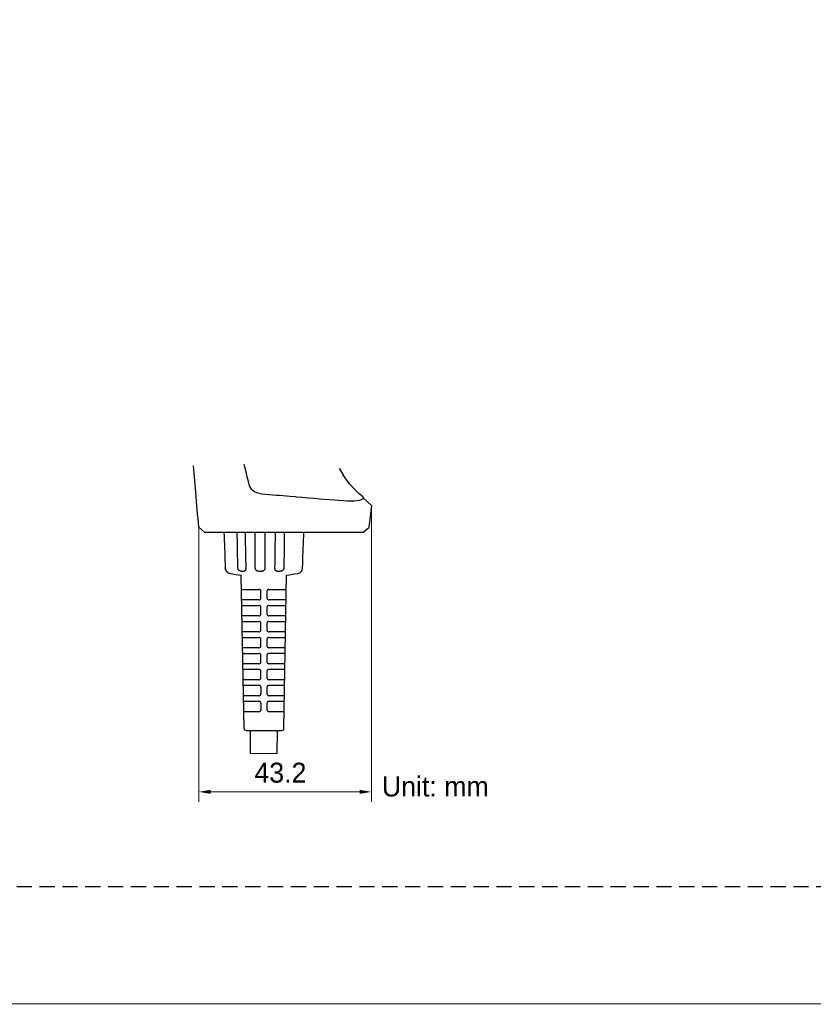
# Model space of a CAD drawing. Header units: millimetres. Extents: x 2329 to 5782, y 1296 to 2780.
# Tile 5 of 123: x 2864 to 3063, y 1296 to 1543. Entities that reach past the tile are written whole.
import ezdxf

# ---------------------------------------------------------------- set-up
doc = ezdxf.new("R2010")
doc.units = ezdxf.units.MM
doc.header["$LTSCALE"] = 0.3
doc.linetypes.add('DASHED', pattern=[19.05, 12.7, -6.35])
doc.layers.add('00-轮廓线', color=7, linetype='Continuous', lineweight=30)
doc.layers.add('00_COMPONENTS', color=7, linetype='Continuous')
doc.layers.add('51__DRAFT_DIMS', color=7, linetype='Continuous')
doc.styles.add('1）', font='兰亭黑 GBK.TTF', dxfattribs={"height": 5})
doc.styles.add('尺寸值样式', font='兰亭黑 GBK.TTF', dxfattribs={"height": 4})
doc.dimstyles.new('1直线标注', dxfattribs={"dimtxt": 4, "dimasz": 3, "dimexe": 2.5, "dimexo": 0, "dimtad": 1, "dimdec": 1, "dimdsep": 46, "dimtxsty": '尺寸值样式', "dimcen": 0, "dimclrd": 8, "dimclre": 8, "dimclrt": 7, "dimadec": 0, "dimazin": 0, "dimtp": 0.001, "dimtm": 0.001, "dimtfac": 1, "dimtdec": 1, "dimtmove": 0, "dimatfit": 0, "dimldrblk": '_FILLED', "dimfxl": 1, "dimtolj": 1, "dimlwd": 15, "dimlwe": 15, "dimarcsym": 0})

# ---------------------------------------------------------------- blocks, each defined once
blk = doc.blocks.new('*D276')
at = {"layer": '51__DRAFT_DIMS', "color": 8, "lineweight": 15}
for p, q in [((2952.42, 1421.18), (2952.42, 1347.04)), ((2909.21, 1415.78), (2909.21, 1347.04)), ((2912.21, 1349.54), (2949.42, 1349.54))]:
    blk.add_line(p, q, dxfattribs=at)
at = {"layer": '51__DRAFT_DIMS', "color": 8}
for points in [[(2912.21, 1350.04), (2912.21, 1349.04), (2909.21, 1349.54)], [(2949.42, 1349.04), (2949.42, 1350.04), (2952.42, 1349.54)]]:
    blk.add_solid(points, dxfattribs=at)
at = {"layer": 'Defpoints', "color": 0}
for p in [(2952.42, 1421.18), (2909.21, 1415.78), (2952.42, 1349.54)]:
    blk.add_point(p, dxfattribs=at)
at = {"layer": '51__DRAFT_DIMS', "color": 7, "insert": (2929.63, 1356.84), "char_height": 5, "attachment_point": 2, "line_spacing_factor": 0.9, "style": '1）'}
blk.add_mtext('\\A1;43.2', dxfattribs=at)
blk = doc.blocks.new('_FILLED')
at = {"color": 0, "linetype": 'ByBlock'}
blk.add_solid([(0, 0), (-1, 0.167), (-1, -0.167)], dxfattribs=at)

msp = doc.modelspace()

# ---------------------------------------------------------------- linework, layer by layer
for p, q in [((2949.96954, 1423.60797), (2950.4334, 1423.03206)), ((2922.1854, 1359.20623), (2928.83666, 1359.15948))]:
    msp.add_line(p, q)
at = {"layer": '00-轮廓线'}
msp.add_lwpolyline([(2748.71268, 2771.8538), (4032.71305, 2779.57929), (4039.83456, 1296.37358), (2746.31737, 1296.51209)], close=True, dxfattribs=at)
at = {"layer": '00-轮廓线', "linetype": 'DASHED'}
msp.add_lwpolyline([(2760.99693, 2430.95756), (3377.7121, 2426.77898), (3376.10439, 1325.73027), (2826.73708, 1325.8022), (2763.74853, 1325.76623)], close=True, dxfattribs=at)
at = {"layer": '00_COMPONENTS'}
for p, q in [((2908.3782, 1425.51286), (2907.91061, 1431.0943)), ((2920.95889, 1429.92119), (2920.58938, 1431.46897)), ((2921.32851, 1428.38031), (2920.95889, 1429.92119)), ((2944.35465, 1430.43895), (2945.3012, 1428.83508)), ((2921.69922, 1426.84508), (2921.32851, 1428.38031)), ((2921.83868, 1426.36146), (2921.69922, 1426.84508)), ((2945.79658, 1428.11903), (2945.31159, 1428.84177)), ((2946.90741, 1426.65316), (2945.79658, 1428.11903)), ((2948.09163, 1425.32579), (2946.90741, 1426.65316)), ((2908.4692, 1424.42546), (2908.37723, 1425.51278)), ((2908.56135, 1423.33937), (2908.4692, 1424.42546)), ((2922.01872, 1425.92329), (2921.83868, 1426.36146)), ((2922.23956, 1425.53069), (2922.01872, 1425.92329)), ((2922.49995, 1425.18225), (2922.23956, 1425.53069)), ((2922.80156, 1424.87952), (2922.49995, 1425.18225)), ((2923.14898, 1424.62705), (2922.80156, 1424.87952)), ((2923.54381, 1424.42635), (2923.14898, 1424.62705)), ((2923.80345, 1424.32988), (2923.54381, 1424.42635)), ((2923.98473, 1424.27598), (2923.80345, 1424.32988)), ((2924.47198, 1424.17598), (2923.98473, 1424.27598)), ((2924.47255, 1424.18083), (2925.00285, 1424.11908)), ((2949.33767, 1424.13934), (2948.09163, 1425.32579)), ((2949.96952, 1423.60799), (2949.33767, 1424.13934)), ((2908.6537, 1422.25466), (2908.56135, 1423.33937)), ((2908.74622, 1421.17158), (2908.6537, 1422.25466)), ((2925.00273, 1424.11796), (2926.84189, 1423.97182)), ((2926.84189, 1423.97182), (2928.62092, 1423.81817)), ((2928.62092, 1423.81817), (2929.52554, 1423.73851)), ((2929.52554, 1423.73851), (2930.33699, 1423.66725)), ((2930.33699, 1423.66725), (2931.98559, 1423.52294)), ((2931.98559, 1423.52294), (2933.3133, 1423.40643)), ((2933.3133, 1423.40643), (2933.57058, 1423.38376)), ((2933.57058, 1423.38376), (2935.10262, 1423.248)), ((2935.10262, 1423.248), (2936.58195, 1423.11674)), ((2936.58195, 1423.11674), (2938.00602, 1422.99177)), ((2938.00602, 1422.99177), (2939.38008, 1422.87386)), ((2939.38008, 1422.87386), (2940.703, 1422.76406)), ((2940.703, 1422.76406), (2941.97258, 1422.66321)), ((2941.97258, 1422.66321), (2943.19168, 1422.57177)), ((2943.19168, 1422.57177), (2944.34873, 1422.4933)), ((2944.34873, 1422.4933), (2945.42924, 1422.43269)), ((2945.42924, 1422.43269), (2946.42783, 1422.39363)), ((2946.42783, 1422.39363), (2946.77415, 1422.38535)), ((2946.77415, 1422.38535), (2947.33021, 1422.37981)), ((2947.33021, 1422.37981), (2948.11532, 1422.39581)), ((2948.11532, 1422.39581), (2948.76943, 1422.44541)), ((2948.76943, 1422.44541), (2949.27787, 1422.52192)), ((2949.27787, 1422.52192), (2949.64379, 1422.61562)), ((2949.64379, 1422.61562), (2949.90333, 1422.71683)), ((2949.90333, 1422.71683), (2950.08962, 1422.81164)), ((2950.08962, 1422.81164), (2950.22268, 1422.89142)), ((2950.22268, 1422.89142), (2950.31864, 1422.95381)), ((2950.31864, 1422.95381), (2950.38423, 1422.99769)), ((2950.38423, 1422.99769), (2950.4211, 1423.02328)), ((2950.4211, 1423.02328), (2950.43339, 1423.03206)), ((2950.4334, 1423.03206), (2952.41736, 1421.18467)), ((2908.83892, 1420.09016), (2908.74622, 1421.17158)), ((2908.93183, 1419.01017), (2908.83892, 1420.09016)), ((2952.41729, 1421.1846), (2951.72403, 1415.72098)), ((2909.02496, 1417.93165), (2908.93183, 1419.01017)), ((2909.1183, 1416.85484), (2909.02496, 1417.93165)), ((2909.21183, 1415.77989), (2909.1183, 1416.85484)), ((2910.70615, 1414.41017), (2909.21183, 1415.77989)), ((2950.23593, 1414.40116), (2910.70616, 1414.43234)), ((2915.52205, 1414.40093), (2915.55414, 1413.5024)), ((2918.85647, 1413.44227), (2918.84152, 1414.4025)), ((2920.78038, 1414.40341), (2920.80207, 1413.44322)), ((2923.33433, 1413.4443), (2923.33494, 1414.40461)), ((2925.71262, 1414.40573), (2925.72027, 1413.44602)), ((2928.39365, 1413.44672), (2928.40953, 1414.407)), ((2930.58894, 1414.40802), (2930.58063, 1413.44832)), ((2935.45449, 1413.51172), (2935.48573, 1414.41032)), ((2950.23595, 1414.4098), (2951.72403, 1415.72098)), ((2915.55414, 1413.5024), (2915.58911, 1412.52255)), ((2915.58911, 1412.52255), (2915.62424, 1411.53811)), ((2918.87177, 1412.4779), (2918.85647, 1413.44227)), ((2918.88741, 1411.50939), (2918.87177, 1412.4779)), ((2920.80207, 1413.44322), (2920.82363, 1412.47889)), ((2920.82363, 1412.47889), (2920.84504, 1411.51041)), ((2923.33404, 1412.47987), (2923.33433, 1413.4443)), ((2923.33407, 1411.51133), (2923.33404, 1412.47987)), ((2925.72027, 1413.44602), (2925.72765, 1412.48205)), ((2925.72765, 1412.48205), (2925.73475, 1411.51381)), ((2928.3625, 1411.51379), (2928.37797, 1412.48232)), ((2928.37797, 1412.48232), (2928.39365, 1413.44672)), ((2930.57198, 1412.48434), (2930.563, 1411.5161)), ((2930.58063, 1413.44832), (2930.57198, 1412.48434)), ((2935.38624, 1411.54733), (2935.42043, 1412.53181)), ((2935.42043, 1412.53181), (2935.45449, 1413.51172)), ((2915.62424, 1411.53811), (2915.65951, 1410.5491)), ((2915.65951, 1410.5491), (2915.69492, 1409.55551)), ((2915.69492, 1409.55551), (2915.73048, 1408.55733)), ((2918.90338, 1410.53676), (2918.88741, 1411.50939)), ((2918.91969, 1409.55998), (2918.90338, 1410.53676)), ((2918.93634, 1408.57906), (2918.91969, 1409.55998)), ((2920.84504, 1411.51041), (2920.86632, 1410.53779)), ((2920.86632, 1410.53779), (2920.88746, 1409.56101)), ((2920.88746, 1409.56101), (2920.90845, 1408.58009)), ((2923.3344, 1410.53866), (2923.33407, 1411.51133)), ((2923.33504, 1409.56188), (2923.3344, 1410.53866)), ((2923.33601, 1408.58098), (2923.33504, 1409.56188)), ((2925.73475, 1411.51381), (2925.74159, 1410.54129)), ((2925.74159, 1410.54129), (2925.74816, 1409.56451)), ((2925.74816, 1409.56451), (2925.75444, 1408.58346)), ((2928.31729, 1408.58342), (2928.33215, 1409.56434)), ((2928.33215, 1409.56434), (2928.34723, 1410.54113)), ((2928.34723, 1410.54113), (2928.3625, 1411.51379)), ((2930.54405, 1409.56679), (2930.53406, 1408.58573)), ((2930.55369, 1410.54358), (2930.54405, 1409.56679)), ((2930.563, 1411.5161), (2930.55369, 1410.54358)), ((2935.28279, 1408.56645), (2935.31742, 1409.56465)), ((2935.31742, 1409.56465), (2935.3519, 1410.55827)), ((2935.3519, 1410.55827), (2935.38624, 1411.54733)), ((2915.73048, 1408.55733), (2915.76619, 1407.55458)), ((2915.76619, 1407.55458), (2915.80204, 1406.54725)), ((2918.95336, 1407.594), (2918.93634, 1408.57906)), ((2918.97071, 1406.60479), (2918.95336, 1407.594)), ((2920.90845, 1408.58009), (2920.92929, 1407.59502)), ((2920.92929, 1407.59502), (2920.94997, 1406.60581)), ((2923.3373, 1407.59596), (2923.33601, 1408.58098)), ((2923.33892, 1406.60682), (2923.3373, 1407.59596)), ((2925.75444, 1408.58346), (2925.76043, 1407.59814)), ((2925.76043, 1407.59814), (2925.76614, 1406.60854)), ((2928.28822, 1406.60919), (2928.30265, 1407.59837)), ((2928.30265, 1407.59837), (2928.31729, 1408.58342)), ((2930.52372, 1407.60039), (2930.51304, 1406.61078)), ((2930.53406, 1408.58573), (2930.52372, 1407.60039)), ((2935.21312, 1406.55634), (2935.24803, 1407.56368)), ((2935.24803, 1407.56368), (2935.28279, 1408.56645)), ((2915.80204, 1406.54725), (2915.83554, 1405.60558)), ((2915.83665, 1405.60567), (2915.83554, 1405.60558)), ((2915.83554, 1405.60558), (2915.84391, 1405.49033)), ((2915.84398, 1405.50011), (2915.83665, 1405.60567)), ((2915.84391, 1405.49033), (2915.85945, 1405.38313)), ((2915.85838, 1405.39542), (2915.84398, 1405.50011)), ((2915.87974, 1405.29211), (2915.85838, 1405.39542)), ((2915.85945, 1405.38313), (2915.88232, 1405.27757)), ((2915.90811, 1405.19036), (2915.87974, 1405.29211)), ((2915.88232, 1405.27757), (2915.91231, 1405.17432)), ((2915.94326, 1405.09102), (2915.90811, 1405.19036)), ((2915.91231, 1405.17432), (2915.94923, 1405.07382)), ((2915.98456, 1404.9955), (2915.94326, 1405.09102)), ((2915.94923, 1405.07382), (2915.99259, 1404.97713)), ((2916.03187, 1404.90374), (2915.98456, 1404.9955)), ((2915.99259, 1404.97713), (2916.04191, 1404.88486)), ((2916.08464, 1404.81653), (2916.03187, 1404.90374)), ((2916.04191, 1404.88486), (2916.0971, 1404.79685)), ((2916.14094, 1404.7362), (2916.08464, 1404.81653)), ((2916.0971, 1404.79685), (2916.15754, 1404.71389)), ((2916.19933, 1404.66345), (2916.14094, 1404.7362)), ((2916.15754, 1404.71389), (2916.22229, 1404.63684)), ((2916.25967, 1404.59726), (2916.19933, 1404.66345)), ((2916.22229, 1404.63684), (2916.29081, 1404.56586)), ((2916.32176, 1404.53702), (2916.25967, 1404.59726)), ((2916.29081, 1404.56586), (2916.36163, 1404.50185)), ((2916.38603, 1404.48181), (2916.32176, 1404.53702)), ((2916.36163, 1404.50185), (2916.43408, 1404.44467)), ((2916.45128, 1404.43223), (2916.38603, 1404.48181)), ((2916.43408, 1404.44467), (2916.50852, 1404.39351)), ((2916.51468, 1404.38959), (2916.45128, 1404.43223)), ((2918.98841, 1405.61143), (2918.97071, 1406.60479)), ((2918.99401, 1405.5301), (2918.98841, 1405.61143)), ((2919.00558, 1405.452), (2918.99401, 1405.5301)), ((2919.02315, 1405.37715), (2919.00558, 1405.452)), ((2919.04689, 1405.30542), (2919.02315, 1405.37715)), ((2919.07665, 1405.23693), (2919.04689, 1405.30542)), ((2919.11199, 1405.17203), (2919.07665, 1405.23693)), ((2919.1526, 1405.11072), (2919.11199, 1405.17203)), ((2919.19876, 1405.053), (2919.1526, 1405.11072)), ((2919.25077, 1404.99922), (2919.19876, 1405.053)), ((2919.30861, 1404.94925), (2919.25077, 1404.99922)), ((2919.37213, 1404.9032), (2919.30861, 1404.94925)), ((2919.44149, 1404.86178), (2919.37213, 1404.9032)), ((2919.51669, 1404.82515), (2919.44149, 1404.86178)), ((2919.59725, 1404.79313), (2919.51669, 1404.82515)), ((2919.68248, 1404.76591), (2919.59725, 1404.79313)), ((2919.77275, 1404.74375), (2919.68248, 1404.76591)), ((2919.86678, 1404.72637), (2919.77275, 1404.74375)), ((2919.96142, 1404.71314), (2919.86678, 1404.72637)), ((2920.05632, 1404.70406), (2919.96142, 1404.71314)), ((2920.15086, 1404.69911), (2920.05632, 1404.70406)), ((2920.24184, 1404.69761), (2920.15086, 1404.69911)), ((2920.32896, 1404.69914), (2920.24184, 1404.69761)), ((2920.41201, 1404.70411), (2920.32896, 1404.69914)), ((2920.4886, 1404.71301), (2920.41201, 1404.70411)), ((2920.55865, 1404.7258), (2920.4886, 1404.71301)), ((2920.62258, 1404.74252), (2920.55865, 1404.7258)), ((2920.67933, 1404.76381), (2920.62258, 1404.74252)), ((2920.72897, 1404.78981), (2920.67933, 1404.76381)), ((2920.77245, 1404.82038), (2920.72897, 1404.78981)), ((2920.81022, 1404.85575), (2920.77245, 1404.82038)), ((2920.84279, 1404.89614), (2920.81022, 1404.85575)), ((2920.87061, 1404.94134), (2920.84279, 1404.89614)), ((2920.89412, 1404.99093), (2920.87061, 1404.94134)), ((2920.91374, 1405.04496), (2920.89412, 1404.99093)), ((2920.92989, 1405.10338), (2920.91374, 1405.04496)), ((2920.94292, 1405.16569), (2920.92989, 1405.10338)), ((2920.95324, 1405.232), (2920.94292, 1405.16569)), ((2920.94997, 1406.60581), (2920.97051, 1405.61244)), ((2920.96107, 1405.30221), (2920.95324, 1405.232)), ((2920.96653, 1405.37544), (2920.96107, 1405.30221)), ((2920.96979, 1405.45141), (2920.96653, 1405.37544)), ((2920.97108, 1405.53041), (2920.96979, 1405.45141)), ((2920.97051, 1405.61244), (2920.97108, 1405.53041)), ((2923.34085, 1405.61356), (2923.33892, 1406.60682)), ((2923.34459, 1405.53071), (2923.34085, 1405.61356)), ((2923.35372, 1405.45109), (2923.34459, 1405.53071)), ((2923.36831, 1405.3747), (2923.35372, 1405.45109)), ((2923.38865, 1405.30131), (2923.36831, 1405.3747)), ((2923.4147, 1405.23115), (2923.38865, 1405.30131)), ((2923.44607, 1405.16494), (2923.4147, 1405.23115)), ((2923.48273, 1405.10276), (2923.44607, 1405.16494)), ((2923.52502, 1405.04453), (2923.48273, 1405.10276)), ((2923.5731, 1404.99067), (2923.52502, 1405.04453)), ((2923.62718, 1404.94117), (2923.5731, 1404.99067)), ((2923.68738, 1404.89605), (2923.62718, 1404.94117)), ((2923.75373, 1404.85576), (2923.68738, 1404.89605)), ((2923.82639, 1404.82051), (2923.75373, 1404.85576)), ((2923.90541, 1404.79008), (2923.82639, 1404.82051)), ((2923.99057, 1404.76428), (2923.90541, 1404.79008)), ((2924.08256, 1404.74325), (2923.99057, 1404.76428)), ((2924.18061, 1404.72685), (2924.08256, 1404.74325)), ((2924.28214, 1404.71435), (2924.18061, 1404.72685)), ((2924.38713, 1404.70575), (2924.28214, 1404.71435)), ((2924.49506, 1404.70106), (2924.38713, 1404.70575)), ((2924.60247, 1404.69966), (2924.49506, 1404.70106)), ((2924.70898, 1404.70118), (2924.60247, 1404.69966)), ((2924.81433, 1404.706), (2924.70898, 1404.70118)), ((2924.91536, 1404.71457), (2924.81433, 1404.706)), ((2925.01158, 1404.72685), (2924.91536, 1404.71457)), ((2925.10319, 1404.74289), (2925.01158, 1404.72685)), ((2925.18832, 1404.76333), (2925.10319, 1404.74289)), ((2925.26642, 1404.78824), (2925.18832, 1404.76333)), ((2925.33825, 1404.81757), (2925.26642, 1404.78824)), ((2925.40406, 1404.85178), (2925.33825, 1404.81757)), ((2925.46413, 1404.89111), (2925.40406, 1404.85178)), ((2925.51855, 1404.93533), (2925.46413, 1404.89111)), ((2925.56726, 1404.98431), (2925.51855, 1404.93533)), ((2925.61052, 1405.03816), (2925.56726, 1404.98431)), ((2925.64854, 1405.09678), (2925.61052, 1405.03816)), ((2925.68124, 1405.15966), (2925.64854, 1405.09678)), ((2925.70894, 1405.22704), (2925.68124, 1405.15966)), ((2925.73176, 1405.29869), (2925.70894, 1405.22704)), ((2925.74933, 1405.3734), (2925.73176, 1405.29869)), ((2925.76164, 1405.45076), (2925.74933, 1405.3734)), ((2925.76902, 1405.53119), (2925.76164, 1405.45076)), ((2925.76614, 1406.60854), (2925.77157, 1405.61467)), ((2925.77157, 1405.61467), (2925.76902, 1405.53119)), ((2928.274, 1405.61588), (2928.28822, 1406.60919)), ((2928.27479, 1405.53405), (2928.274, 1405.61588)), ((2928.27847, 1405.45555), (2928.27479, 1405.53405)), ((2928.28515, 1405.38038), (2928.27847, 1405.45555)), ((2928.29506, 1405.30842), (2928.28515, 1405.38038)), ((2928.30833, 1405.23978), (2928.29506, 1405.30842)), ((2928.3249, 1405.17484), (2928.30833, 1405.23978)), ((2928.34489, 1405.11362), (2928.3249, 1405.17484)), ((2928.36872, 1405.05608), (2928.34489, 1405.11362)), ((2928.39688, 1405.00252), (2928.36872, 1405.05608)), ((2928.42971, 1404.95282), (2928.39688, 1405.00252)), ((2928.46761, 1404.90709), (2928.42971, 1404.95282)), ((2928.51124, 1404.86593), (2928.46761, 1404.90709)), ((2928.56119, 1404.82946), (2928.51124, 1404.86593)), ((2928.61777, 1404.79756), (2928.56119, 1404.82946)), ((2928.68119, 1404.7704), (2928.61777, 1404.79756)), ((2928.75246, 1404.74825), (2928.68119, 1404.7704)), ((2928.83138, 1404.73084), (2928.75246, 1404.74825)), ((2928.91596, 1404.71756), (2928.83138, 1404.73084)), ((2929.00634, 1404.70842), (2928.91596, 1404.71756)), ((2929.1024, 1404.7034), (2929.00634, 1404.70842)), ((2929.20118, 1404.70182), (2929.1024, 1404.7034)), ((2929.30227, 1404.70326), (2929.20118, 1404.70182)), ((2929.40541, 1404.70814), (2929.30227, 1404.70326)), ((2929.5074, 1404.71702), (2929.40541, 1404.70814)), ((2929.60761, 1404.72986), (2929.5074, 1404.71702)), ((2929.70582, 1404.74669), (2929.60761, 1404.72986)), ((2929.7992, 1404.76813), (2929.70582, 1404.74669)), ((2929.88666, 1404.79437), (2929.7992, 1404.76813)), ((2929.96872, 1404.82521), (2929.88666, 1404.79437)), ((2930.04505, 1404.86077), (2929.96872, 1404.82521)), ((2930.11542, 1404.90118), (2930.04505, 1404.86077)), ((2930.17987, 1404.9463), (2930.11542, 1404.90118)), ((2930.23847, 1404.99575), (2930.17987, 1404.9463)), ((2930.29129, 1405.04954), (2930.23847, 1404.99575)), ((2930.33828, 1405.10765), (2930.29129, 1405.04954)), ((2930.37947, 1405.1697), (2930.33828, 1405.10765)), ((2930.41512, 1405.23583), (2930.37947, 1405.1697)), ((2930.44507, 1405.3059), (2930.41512, 1405.23583)), ((2930.46874, 1405.37911), (2930.44507, 1405.3059)), ((2930.48598, 1405.45522), (2930.46874, 1405.37911)), ((2930.49705, 1405.53448), (2930.48598, 1405.45522)), ((2930.50202, 1405.61689), (2930.49705, 1405.53448)), ((2930.51304, 1406.61078), (2930.50202, 1405.61689)), ((2934.48391, 1404.38647), (2934.53812, 1404.42139)), ((2934.53812, 1404.42139), (2934.60552, 1404.47014)), ((2934.60552, 1404.47014), (2934.67145, 1404.52418)), ((2934.67145, 1404.52418), (2934.73532, 1404.58342)), ((2934.73532, 1404.58342), (2934.79683, 1404.64798)), ((2934.79683, 1404.64798), (2934.85521, 1404.7174)), ((2934.85521, 1404.7174), (2934.90977, 1404.79117)), ((2934.90977, 1404.79117), (2934.96049, 1404.86951)), ((2934.96049, 1404.86951), (2935.00681, 1404.95196)), ((2935.00681, 1404.95196), (2935.04819, 1405.03781)), ((2935.04819, 1405.03781), (2935.08453, 1405.12711)), ((2935.08453, 1405.12711), (2935.11547, 1405.21938)), ((2935.11547, 1405.21938), (2935.14066, 1405.31389)), ((2935.14066, 1405.31389), (2935.15996, 1405.41032)), ((2935.17706, 1405.61471), (2935.15767, 1405.61525)), ((2935.15996, 1405.41032), (2935.17318, 1405.50817)), ((2935.17318, 1405.50817), (2935.18051, 1405.61468)), ((2935.18036, 1405.61466), (2935.17706, 1405.61471)), ((2935.18051, 1405.61468), (2935.18036, 1405.61466)), ((2935.18051, 1405.61468), (2935.21312, 1406.55634)), ((2916.50852, 1404.39351), (2916.53554, 1404.37666)), ((2916.53408, 1404.37756), (2916.51468, 1404.38959)), ((2916.53549, 1404.3767), (2916.53408, 1404.37756)), ((2920.53483, 1365.39456), (2919.84667, 1403.78466)), ((2930.51905, 1365.39925), (2931.1711, 1403.78972)), ((2920.0564, 1400.19783), (2924.24265, 1400.1998)), ((2924.31314, 1400.1951), (2924.24265, 1400.1998)), ((2924.38044, 1400.18249), (2924.31314, 1400.1951)), ((2924.44451, 1400.16195), (2924.38044, 1400.18249)), ((2924.50646, 1400.13257), (2924.44451, 1400.16195)), ((2924.56511, 1400.09527), (2924.50646, 1400.13257)), ((2924.61698, 1400.05284), (2924.56511, 1400.09527)), ((2924.66111, 1400.00604), (2924.61698, 1400.05284)), ((2924.69841, 1399.95411), (2924.66111, 1400.00604)), ((2924.72813, 1399.8975), (2924.69841, 1399.95411)), ((2924.75005, 1399.83636), (2924.72813, 1399.8975)), ((2924.76438, 1399.77054), (2924.75005, 1399.83636)), ((2924.77112, 1399.70005), (2924.76438, 1399.77054)), ((2924.77166, 1398.10005), (2924.77112, 1399.70005)), ((2926.25376, 1399.76169), (2926.25049, 1399.70074)), ((2926.25049, 1399.70074), (2926.25145, 1398.10074)), ((2926.26531, 1399.82111), (2926.25376, 1399.76169)), ((2926.28511, 1399.879), (2926.26531, 1399.82111)), ((2926.31376, 1399.93678), (2926.28511, 1399.879)), ((2926.35065, 1399.99303), (2926.31376, 1399.93678)), ((2926.39398, 1400.04353), (2926.35065, 1399.99303)), ((2926.44332, 1400.08749), (2926.39398, 1400.04353)), ((2926.49903, 1400.12571), (2926.44332, 1400.08749)), ((2926.56052, 1400.15636), (2926.49903, 1400.12571)), ((2926.62753, 1400.17881), (2926.56052, 1400.15636)), ((2926.70021, 1400.19369), (2926.62753, 1400.17881)), ((2926.77849, 1400.20099), (2926.70021, 1400.19369)), ((2926.77849, 1400.20099), (2930.96474, 1400.20296)), ((2924.24329, 1397.5998), (2920.10436, 1397.59785)), ((2924.24329, 1397.5998), (2924.31846, 1397.60646)), ((2924.31846, 1397.60646), (2924.38853, 1397.62022)), ((2924.38853, 1397.62022), (2924.45345, 1397.64108)), ((2924.45345, 1397.64108), (2924.51314, 1397.66915)), ((2924.51314, 1397.66915), (2924.56759, 1397.70432)), ((2924.56759, 1397.70432), (2924.61684, 1397.74628)), ((2924.61684, 1397.74628), (2924.662, 1397.7964)), ((2924.662, 1397.7964), (2924.70191, 1397.8533)), ((2924.70191, 1397.8533), (2924.73319, 1397.91257)), ((2924.73319, 1397.91257), (2924.75469, 1397.9727)), ((2924.75469, 1397.9727), (2924.76752, 1398.0352)), ((2924.76752, 1398.0352), (2924.77166, 1398.10005)), ((2926.25145, 1398.10074), (2926.25779, 1398.0313)), ((2926.25779, 1398.0313), (2926.27182, 1397.9662)), ((2926.27182, 1397.9662), (2926.29352, 1397.90544)), ((2926.29352, 1397.90544), (2926.32312, 1397.84875)), ((2926.32312, 1397.84875), (2926.36035, 1397.79639)), ((2926.36035, 1397.79639), (2926.40445, 1397.7492)), ((2926.40445, 1397.7492), (2926.45622, 1397.70651)), ((2926.45622, 1397.70651), (2926.51479, 1397.66899)), ((2926.51479, 1397.66899), (2926.57683, 1397.6394)), ((2926.57683, 1397.6394), (2926.64124, 1397.61866)), ((2926.64124, 1397.61866), (2926.70907, 1397.60586)), ((2926.70907, 1397.60586), (2926.7803, 1397.60099)), ((2930.91923, 1397.60294), (2926.7803, 1397.60099)), ((2920.1302, 1396.19786), (2924.24362, 1396.1998)), ((2924.31573, 1396.19477), (2924.24362, 1396.1998)), ((2924.38432, 1396.18166), (2924.31573, 1396.19477)), ((2924.44936, 1396.16048), (2924.38432, 1396.18166)), ((2924.51187, 1396.13037), (2924.44936, 1396.16048)), ((2924.57075, 1396.09219), (2924.51187, 1396.13037)), ((2924.62277, 1396.04848), (2924.57075, 1396.09219)), ((2924.66722, 1395.99918), (2924.62277, 1396.04848)), ((2924.70475, 1395.94436), (2924.66722, 1395.99918)), ((2924.73416, 1395.88676), (2924.70475, 1395.94436)), ((2924.75507, 1395.8273), (2924.73416, 1395.88676)), ((2924.76784, 1395.76506), (2924.75507, 1395.8273)), ((2924.77247, 1395.70005), (2924.76784, 1395.76506)), ((2924.773, 1394.10005), (2924.77247, 1395.70005)), ((2926.25618, 1395.76169), (2926.2529, 1395.70074)), ((2926.2529, 1395.70074), (2926.25387, 1394.10074)), ((2926.26773, 1395.82111), (2926.25618, 1395.76169)), ((2926.28754, 1395.879), (2926.26773, 1395.82111)), ((2926.31621, 1395.93677), (2926.28754, 1395.879)), ((2926.35312, 1395.99301), (2926.31621, 1395.93677)), ((2926.39647, 1396.04351), (2926.35312, 1395.99301)), ((2926.44584, 1396.08748), (2926.39647, 1396.04351)), ((2926.5016, 1396.1257), (2926.44584, 1396.08748)), ((2926.56314, 1396.15635), (2926.5016, 1396.1257)), ((2926.6302, 1396.17881), (2926.56314, 1396.15635)), ((2926.70294, 1396.19369), (2926.6302, 1396.17881)), ((2926.78127, 1396.20099), (2926.70294, 1396.19369)), ((2926.78127, 1396.20099), (2930.8947, 1396.20293)), ((2924.24424, 1393.5998), (2920.1782, 1393.59789)), ((2920.20406, 1392.1979), (2924.24457, 1392.1998)), ((2924.24424, 1393.5998), (2924.31974, 1393.60656)), ((2924.31685, 1392.19475), (2924.24457, 1392.1998)), ((2924.3856, 1392.18161), (2924.31685, 1392.19475)), ((2924.31974, 1393.60656), (2924.39004, 1393.62039)), ((2924.45078, 1392.16035), (2924.3856, 1392.18161)), ((2924.39004, 1393.62039), (2924.45508, 1393.6413)), ((2924.51343, 1392.13012), (2924.45078, 1392.16035)), ((2924.45508, 1393.6413), (2924.51476, 1393.66937)), ((2924.57243, 1392.09179), (2924.51343, 1392.13012)), ((2924.51476, 1393.66937), (2924.56911, 1393.70452)), ((2924.56911, 1393.70452), (2924.61827, 1393.74647)), ((2924.62451, 1392.04798), (2924.57243, 1392.09179)), ((2924.61827, 1393.74647), (2924.66342, 1393.79663)), ((2924.66342, 1393.79663), (2924.70335, 1393.85359)), ((2924.70335, 1393.85359), (2924.73464, 1393.91286)), ((2924.73464, 1393.91286), (2924.75613, 1393.97295)), ((2924.75613, 1393.97295), (2924.76892, 1394.03534)), ((2924.76892, 1394.03534), (2924.773, 1394.10005)), ((2926.25387, 1394.10074), (2926.26056, 1394.03044)), ((2926.26056, 1394.03044), (2926.27486, 1393.96477)), ((2926.27486, 1393.96477), (2926.29675, 1393.90373)), ((2926.29675, 1393.90373), (2926.32643, 1393.84717)), ((2926.32643, 1393.84717), (2926.36366, 1393.79524)), ((2926.36366, 1393.79524), (2926.40779, 1393.74842)), ((2926.40779, 1393.74842), (2926.4597, 1393.70591)), ((2926.50419, 1392.12569), (2926.44839, 1392.08746)), ((2926.4597, 1393.70591), (2926.51843, 1393.6685)), ((2926.56577, 1392.15635), (2926.50419, 1392.12569)), ((2926.51843, 1393.6685), (2926.5805, 1393.63902)), ((2926.6329, 1392.17881), (2926.56577, 1392.15635)), ((2926.5805, 1393.63902), (2926.64475, 1393.61842)), ((2926.70569, 1392.19369), (2926.6329, 1392.17881)), ((2926.64475, 1393.61842), (2926.7123, 1393.60574)), ((2926.78409, 1392.20099), (2926.70569, 1392.19369)), ((2926.7123, 1393.60574), (2926.7831, 1393.60099)), ((2930.84915, 1393.6029), (2926.7831, 1393.60099)), ((2926.78409, 1392.20099), (2930.8246, 1392.20289)), ((2924.39234, 1389.6207), (2924.45807, 1389.64211)), ((2924.45807, 1389.64211), (2924.5185, 1389.6709)), ((2924.5185, 1389.6709), (2924.57359, 1389.707)), ((2924.57359, 1389.707), (2924.62325, 1389.75011)), ((2924.62325, 1389.75011), (2924.66862, 1389.80222)), ((2924.66891, 1391.99868), (2924.62451, 1392.04798)), ((2924.66862, 1389.80222), (2924.70852, 1389.86135)), ((2924.70632, 1391.94391), (2924.66891, 1391.99868)), ((2924.73563, 1391.88639), (2924.70632, 1391.94391)), ((2924.70852, 1389.86135), (2924.73942, 1389.92132)), ((2924.75648, 1391.82702), (2924.73563, 1391.88639)), ((2924.73942, 1389.92132), (2924.76011, 1389.98006)), ((2924.7692, 1391.76491), (2924.75648, 1391.82702)), ((2924.76011, 1389.98006), (2924.77176, 1390.03964)), ((2924.7738, 1391.70005), (2924.7692, 1391.76491)), ((2924.77176, 1390.03964), (2924.77433, 1390.10005)), ((2924.77433, 1390.10005), (2924.7738, 1391.70005)), ((2926.25861, 1391.76169), (2926.25533, 1391.70074)), ((2926.25533, 1391.70074), (2926.2563, 1390.10074)), ((2926.2563, 1390.10074), (2926.2609, 1390.03603)), ((2926.27017, 1391.82111), (2926.25861, 1391.76169)), ((2926.2609, 1390.03603), (2926.2736, 1389.97405)), ((2926.29, 1391.879), (2926.27017, 1391.82111)), ((2926.2736, 1389.97405), (2926.29438, 1389.91482)), ((2926.31868, 1391.93677), (2926.29, 1391.879)), ((2926.29438, 1389.91482), (2926.32354, 1389.85744)), ((2926.3556, 1391.993), (2926.31868, 1391.93677)), ((2926.32354, 1389.85744), (2926.36074, 1389.8028)), ((2926.39898, 1392.04349), (2926.3556, 1391.993)), ((2926.36074, 1389.8028), (2926.40501, 1389.75354)), ((2926.44839, 1392.08746), (2926.39898, 1392.04349)), ((2926.40501, 1389.75354), (2926.4571, 1389.70962)), ((2926.4571, 1389.70962), (2926.5162, 1389.67109)), ((2926.5162, 1389.67109), (2926.57898, 1389.64068)), ((2926.57898, 1389.64068), (2926.64434, 1389.61932)), ((2924.24518, 1389.5998), (2920.25211, 1389.59792)), ((2920.27799, 1388.19793), (2924.2455, 1388.1998)), ((2924.24518, 1389.5998), (2924.32136, 1389.6066)), ((2924.31796, 1388.19473), (2924.2455, 1388.1998)), ((2924.38688, 1388.18154), (2924.31796, 1388.19473)), ((2924.32136, 1389.6066), (2924.39234, 1389.6207)), ((2924.45221, 1388.16021), (2924.38688, 1388.18154)), ((2924.515, 1388.12985), (2924.45221, 1388.16021)), ((2924.57413, 1388.09136), (2924.515, 1388.12985)), ((2924.62626, 1388.04745), (2924.57413, 1388.09136)), ((2924.67061, 1387.99815), (2924.62626, 1388.04745)), ((2924.70789, 1387.94343), (2924.67061, 1387.99815)), ((2924.73709, 1387.88599), (2924.70789, 1387.94343)), ((2924.75788, 1387.82673), (2924.73709, 1387.88599)), ((2924.77055, 1387.76475), (2924.75788, 1387.82673)), ((2924.77513, 1387.70005), (2924.77055, 1387.76475)), ((2924.77565, 1386.10005), (2924.77513, 1387.70005)), ((2926.26193, 1387.7657), (2926.25777, 1387.70074)), ((2926.25777, 1387.70074), (2926.25875, 1386.10074)), ((2926.27479, 1387.82827), (2926.26193, 1387.7657)), ((2926.29635, 1387.88845), (2926.27479, 1387.82827)), ((2926.32772, 1387.94774), (2926.29635, 1387.88845)), ((2926.36775, 1388.00464), (2926.32772, 1387.94774)), ((2926.41299, 1388.05472), (2926.36775, 1388.00464)), ((2926.4622, 1388.09659), (2926.41299, 1388.05472)), ((2926.51657, 1388.13165), (2926.4622, 1388.09659)), ((2926.57625, 1388.15964), (2926.51657, 1388.13165)), ((2926.64128, 1388.18049), (2926.57625, 1388.15964)), ((2926.71152, 1388.19427), (2926.64128, 1388.18049)), ((2926.64434, 1389.61932), (2926.71334, 1389.60609)), ((2926.78692, 1388.20099), (2926.71152, 1388.19427)), ((2926.71334, 1389.60609), (2926.78593, 1389.60099)), ((2930.779, 1389.60287), (2926.78593, 1389.60099)), ((2926.78692, 1388.20099), (2930.75444, 1388.20286)), ((2924.24608, 1385.5998), (2920.32608, 1385.59795)), ((2924.24608, 1385.5998), (2924.3226, 1385.60674)), ((2924.3226, 1385.60674), (2924.39378, 1385.6209)), ((2924.39378, 1385.6209), (2924.45957, 1385.64229)), ((2924.45957, 1385.64229), (2924.51984, 1385.67095)), ((2924.51984, 1385.67095), (2924.57462, 1385.70683)), ((2924.57462, 1385.70683), (2924.62408, 1385.74975)), ((2924.62408, 1385.74975), (2924.66945, 1385.80172)), ((2924.66945, 1385.80172), (2924.70944, 1385.86073)), ((2924.70944, 1385.86073), (2924.74044, 1385.92068)), ((2924.74044, 1385.92068), (2924.76123, 1385.97953)), ((2924.76123, 1385.97953), (2924.77297, 1386.03932)), ((2924.77297, 1386.03932), (2924.77565, 1386.10005)), ((2926.25875, 1386.10074), (2926.26332, 1386.03609)), ((2926.26332, 1386.03609), (2926.276, 1385.97415)), ((2926.276, 1385.97415), (2926.29679, 1385.91493)), ((2926.29679, 1385.91493), (2926.32598, 1385.85753)), ((2926.32598, 1385.85753), (2926.36323, 1385.80285)), ((2926.36323, 1385.80285), (2926.40754, 1385.75357)), ((2926.40754, 1385.75357), (2926.4596, 1385.70967)), ((2926.4596, 1385.70967), (2926.51865, 1385.67117)), ((2926.51865, 1385.67117), (2926.58143, 1385.64078)), ((2926.58143, 1385.64078), (2926.64688, 1385.61941)), ((2926.64688, 1385.61941), (2926.71601, 1385.60615)), ((2926.71601, 1385.60615), (2926.78878, 1385.60099)), ((2930.70879, 1385.60284), (2926.78878, 1385.60099)), ((2920.35199, 1384.19797), (2924.2464, 1384.1998)), ((2924.31937, 1384.1947), (2924.2464, 1384.1998)), ((2924.38878, 1384.18134), (2924.31937, 1384.1947)), ((2924.45457, 1384.1597), (2924.38878, 1384.18134)), ((2924.51787, 1384.12877), (2924.45457, 1384.1597)), ((2924.57747, 1384.08957), (2924.51787, 1384.12877)), ((2924.62983, 1384.04513), (2924.57747, 1384.08957)), ((2924.67395, 1383.99551), (2924.62983, 1384.04513)), ((2924.71074, 1383.94064), (2924.67395, 1383.99551)), ((2924.73947, 1383.88338), (2924.71074, 1383.94064)), ((2924.75989, 1383.82466), (2924.73947, 1383.88338)), ((2924.77221, 1383.76355), (2924.75989, 1383.82466)), ((2924.77643, 1383.70005), (2924.77221, 1383.76355)), ((2924.77695, 1382.10005), (2924.77643, 1383.70005)), ((2926.26284, 1383.76127), (2926.26022, 1383.70074)), ((2926.26022, 1383.70074), (2926.26121, 1382.10075)), ((2926.27451, 1383.82092), (2926.26284, 1383.76127)), ((2926.29522, 1383.87971), (2926.27451, 1383.82092)), ((2926.32615, 1383.93966), (2926.29522, 1383.87971)), ((2926.3661, 1383.99875), (2926.32615, 1383.93966)), ((2926.41151, 1384.05082), (2926.3661, 1383.99875)), ((2926.46122, 1384.0939), (2926.41151, 1384.05082)), ((2926.51633, 1384.12996), (2926.46122, 1384.0939)), ((2926.5768, 1384.15873), (2926.51633, 1384.12996)), ((2926.64257, 1384.18011), (2926.5768, 1384.15873)), ((2926.71359, 1384.1942), (2926.64257, 1384.18011)), ((2926.78979, 1384.20099), (2926.71359, 1384.1942)), ((2926.78979, 1384.20099), (2930.6842, 1384.20282)), ((2924.24696, 1381.5998), (2920.40012, 1381.59799)), ((2920.42605, 1380.198), (2924.24727, 1380.1998)), ((2924.24696, 1381.5998), (2924.32542, 1381.60702)), ((2924.32037, 1380.19469), (2924.24727, 1380.1998)), ((2924.38989, 1380.1813), (2924.32037, 1380.19469)), ((2924.32542, 1381.60702), (2924.39834, 1381.62189)), ((2924.45579, 1380.15962), (2924.38989, 1380.1813)), ((2924.39834, 1381.62189), (2924.46566, 1381.64441)), ((2924.51918, 1380.12864), (2924.45579, 1380.15962)), ((2924.46566, 1381.64441), (2924.5276, 1381.67526)), ((2924.57886, 1380.08937), (2924.51918, 1380.12864)), ((2924.5276, 1381.67526), (2924.58383, 1381.71377)), ((2924.63126, 1380.04487), (2924.57886, 1380.08937)), ((2924.58383, 1381.71377), (2924.63353, 1381.7579)), ((2924.67539, 1379.99522), (2924.63126, 1380.04487)), ((2924.63353, 1381.7579), (2924.67692, 1381.80835)), ((2924.71215, 1379.94034), (2924.67539, 1379.99522)), ((2924.67692, 1381.80835), (2924.71369, 1381.86443)), ((2924.74085, 1379.8831), (2924.71215, 1379.94034)), ((2924.71369, 1381.86443), (2924.74227, 1381.92205)), ((2924.76124, 1379.82444), (2924.74085, 1379.8831)), ((2924.74227, 1381.92205), (2924.76208, 1381.97984)), ((2924.77353, 1379.76343), (2924.76124, 1379.82444)), ((2924.76208, 1381.97984), (2924.77365, 1382.03918)), ((2924.77365, 1382.03918), (2924.77695, 1382.10005)), ((2926.26121, 1382.10075), (2926.26575, 1382.03626)), ((2926.2772, 1379.8215), (2926.26543, 1379.76162)), ((2926.26575, 1382.03626), (2926.27839, 1381.97446)), ((2926.29801, 1379.88041), (2926.2772, 1379.8215)), ((2926.27839, 1381.97446), (2926.29911, 1381.91534)), ((2926.32905, 1379.94034), (2926.29801, 1379.88041)), ((2926.29911, 1381.91534), (2926.32818, 1381.85804)), ((2926.32818, 1381.85804), (2926.3653, 1381.80342)), ((2926.36909, 1379.9993), (2926.32905, 1379.94034)), ((2926.3653, 1381.80342), (2926.40954, 1381.75414)), ((2926.41451, 1380.0512), (2926.36909, 1379.9993)), ((2926.40954, 1381.75414), (2926.46165, 1381.71014)), ((2926.46399, 1380.09409), (2926.41451, 1380.0512)), ((2926.46165, 1381.71014), (2926.52081, 1381.67147)), ((2926.51878, 1380.12992), (2926.46399, 1380.09409)), ((2926.57908, 1380.15854), (2926.51878, 1380.12992)), ((2926.52081, 1381.67147), (2926.58375, 1381.64095)), ((2926.64491, 1380.17991), (2926.57908, 1380.15854)), ((2926.58375, 1381.64095), (2926.64936, 1381.61949)), ((2926.71613, 1380.19406), (2926.64491, 1380.17991)), ((2926.64936, 1381.61949), (2926.71868, 1381.60617)), ((2926.79268, 1380.20099), (2926.71613, 1380.19406)), ((2926.71868, 1381.60617), (2926.79167, 1381.60099)), ((2930.63851, 1381.6028), (2926.79167, 1381.60099)), ((2926.79268, 1380.20099), (2930.6139, 1380.20279)), ((2924.24781, 1377.5998), (2920.47424, 1377.59802)), ((2924.24781, 1377.5998), (2924.32635, 1377.60702)), ((2924.32635, 1377.60702), (2924.39934, 1377.6219)), ((2924.39934, 1377.6219), (2924.46672, 1377.64443)), ((2924.46672, 1377.64443), (2924.5287, 1377.67528)), ((2924.5287, 1377.67528), (2924.58497, 1377.71378)), ((2924.58497, 1377.71378), (2924.6347, 1377.75791)), ((2924.6347, 1377.75791), (2924.67811, 1377.80835)), ((2924.67811, 1377.80835), (2924.71492, 1377.86443)), ((2924.71492, 1377.86443), (2924.74352, 1377.92204)), ((2924.74352, 1377.92204), (2924.76335, 1377.97984)), ((2924.76335, 1377.97984), (2924.77493, 1378.03917)), ((2924.77772, 1379.70005), (2924.77353, 1379.76343)), ((2924.77493, 1378.03917), (2924.77823, 1378.10005)), ((2924.77823, 1378.10005), (2924.77772, 1379.70005)), ((2926.26543, 1379.76162), (2926.2627, 1379.70075)), ((2926.2627, 1379.70075), (2926.26369, 1378.10075)), ((2926.26369, 1378.10075), (2926.26787, 1378.03747)), ((2926.26787, 1378.03747), (2926.28014, 1377.97654)), ((2926.28014, 1377.97654), (2926.30052, 1377.91796)), ((2926.30052, 1377.91796), (2926.32917, 1377.86077)), ((2926.32917, 1377.86077), (2926.36587, 1377.80593)), ((2926.36587, 1377.80593), (2926.40995, 1377.75629)), ((2926.40995, 1377.75629), (2926.46232, 1377.71176)), ((2926.46232, 1377.71176), (2926.52199, 1377.67243)), ((2926.52199, 1377.67243), (2926.58543, 1377.64137)), ((2926.58543, 1377.64137), (2926.65145, 1377.61963)), ((2926.65145, 1377.61963), (2926.72118, 1377.60617)), ((2926.72118, 1377.60617), (2926.79458, 1377.601)), ((2930.56816, 1377.60277), (2926.79458, 1377.601)), ((2920.5002, 1376.19803), (2924.24811, 1376.1998)), ((2924.32134, 1376.19468), (2924.24811, 1376.1998)), ((2924.39099, 1376.18126), (2924.32134, 1376.19468)), ((2924.45699, 1376.15955), (2924.39099, 1376.18126)), ((2924.52048, 1376.1285), (2924.45699, 1376.15955)), ((2924.58024, 1376.08915), (2924.52048, 1376.1285)), ((2924.6327, 1376.04459), (2924.58024, 1376.08915)), ((2924.67683, 1375.9949), (2924.6327, 1376.04459)), ((2924.71356, 1375.94), (2924.67683, 1375.9949)), ((2924.74223, 1375.88278), (2924.71356, 1375.94)), ((2924.76258, 1375.82419), (2924.74223, 1375.88278)), ((2924.77484, 1375.76328), (2924.76258, 1375.82419)), ((2924.77899, 1375.70005), (2924.77484, 1375.76328)), ((2924.7795, 1374.10005), (2924.77899, 1375.70005)), ((2926.26949, 1375.7663), (2926.26519, 1375.70075)), ((2926.26519, 1375.70075), (2926.26619, 1374.10075)), ((2926.28262, 1375.82938), (2926.26949, 1375.7663)), ((2926.30456, 1375.88998), (2926.28262, 1375.82938)), ((2926.33697, 1375.94979), (2926.30456, 1375.88998)), ((2926.37815, 1376.00713), (2926.33697, 1375.94979)), ((2926.42312, 1376.05691), (2926.37815, 1376.00713)), ((2926.46891, 1376.09693), (2926.42312, 1376.05691)), ((2926.51844, 1376.1294), (2926.46891, 1376.09693)), ((2926.57557, 1376.15588), (2926.51844, 1376.1294)), ((2926.6415, 1376.17691), (2926.57557, 1376.15588)), ((2926.71488, 1376.19194), (2926.6415, 1376.17691)), ((2926.7956, 1376.201), (2926.71488, 1376.19194)), ((2926.7956, 1376.201), (2930.54352, 1376.20276)), ((2924.24864, 1373.5998), (2920.54843, 1373.59806)), ((2924.24864, 1373.5998), (2924.32279, 1373.60578)), ((2924.32279, 1373.60578), (2924.3925, 1373.61928)), ((2924.3925, 1373.61928), (2924.45774, 1373.64028)), ((2924.45774, 1373.64028), (2924.51887, 1373.6692)), ((2924.51887, 1373.6692), (2924.57543, 1373.70562)), ((2924.57543, 1373.70562), (2924.6261, 1373.74836)), ((2924.6261, 1373.74836), (2924.67123, 1373.7983)), ((2924.67123, 1373.7983), (2924.71041, 1373.85456)), ((2924.71041, 1373.85456), (2924.74109, 1373.91325)), ((2924.74109, 1373.91325), (2924.76244, 1373.97308)), ((2924.76244, 1373.97308), (2924.77524, 1374.03535)), ((2924.77524, 1374.03535), (2924.7795, 1374.10005)), ((2926.26619, 1374.10075), (2926.27033, 1374.03761)), ((2926.27033, 1374.03761), (2926.28257, 1373.97678)), ((2926.28257, 1373.97678), (2926.30292, 1373.91826)), ((2926.30292, 1373.91826), (2926.33154, 1373.8611)), ((2926.33154, 1373.8611), (2926.3682, 1373.80625)), ((2926.3682, 1373.80625), (2926.41228, 1373.75657)), ((2926.41228, 1373.75657), (2926.46471, 1373.71199)), ((2926.46471, 1373.71199), (2926.52445, 1373.67257)), ((2926.52445, 1373.67257), (2926.58799, 1373.64146)), ((2926.58799, 1373.64146), (2926.65412, 1373.61968)), ((2926.65412, 1373.61968), (2926.72398, 1373.60619)), ((2926.72398, 1373.60619), (2926.79752, 1373.601)), ((2930.49773, 1373.60274), (2926.79752, 1373.601)), ((2920.57442, 1372.19807), (2924.24892, 1372.1998)), ((2924.32214, 1372.19471), (2924.24892, 1372.1998)), ((2924.39181, 1372.18131), (2924.32214, 1372.19471)), ((2924.45786, 1372.15959), (2924.39181, 1372.18131)), ((2924.52143, 1372.12854), (2924.45786, 1372.15959)), ((2924.5813, 1372.08918), (2924.52143, 1372.12854)), ((2924.63385, 1372.04458), (2924.5813, 1372.08918)), ((2924.67806, 1371.99477), (2924.63385, 1372.04458)), ((2924.71487, 1371.93974), (2924.67806, 1371.99477)), ((2924.74358, 1371.88245), (2924.71487, 1371.93974)), ((2924.7423, 1369.91318), (2924.7638, 1369.97316)), ((2924.76394, 1371.8239), (2924.74358, 1371.88245)), ((2924.7638, 1369.97316), (2924.77662, 1370.03544)), ((2924.77616, 1371.7631), (2924.76394, 1371.8239)), ((2924.78025, 1371.70005), (2924.77616, 1371.7631)), ((2924.77662, 1370.03544), (2924.78074, 1370.10005)), ((2924.78074, 1370.10005), (2924.78025, 1371.70005)), ((2926.272, 1371.7663), (2926.26769, 1371.70075)), ((2926.26769, 1371.70075), (2926.2687, 1370.10075)), ((2926.2687, 1370.10075), (2926.2728, 1370.03775)), ((2926.28514, 1371.82938), (2926.272, 1371.7663)), ((2926.2728, 1370.03775), (2926.28502, 1369.97702)), ((2926.28502, 1369.97702), (2926.30534, 1369.91857)), ((2926.3071, 1371.88998), (2926.28514, 1371.82938)), ((2926.30534, 1369.91857), (2926.33392, 1369.86143)), ((2926.33954, 1371.9498), (2926.3071, 1371.88998)), ((2926.38077, 1372.00714), (2926.33954, 1371.9498)), ((2926.42578, 1372.05693), (2926.38077, 1372.00714)), ((2926.4716, 1372.09694), (2926.42578, 1372.05693)), ((2926.52117, 1372.12941), (2926.4716, 1372.09694)), ((2926.57834, 1372.15589), (2926.52117, 1372.12941)), ((2926.64433, 1372.17691), (2926.57834, 1372.15589)), ((2926.71777, 1372.19194), (2926.64433, 1372.17691)), ((2926.79855, 1372.201), (2926.71777, 1372.19194)), ((2926.79855, 1372.201), (2930.47306, 1372.20272)), ((2924.24943, 1369.5998), (2920.6227, 1369.59809)), ((2924.24943, 1369.5998), (2924.32731, 1369.60738)), ((2924.32731, 1369.60738), (2924.39922, 1369.62176)), ((2924.39922, 1369.62176), (2924.46511, 1369.64292)), ((2924.46511, 1369.64292), (2924.52446, 1369.67085)), ((2924.52446, 1369.67085), (2924.57766, 1369.70557)), ((2924.57766, 1369.70557), (2924.62595, 1369.74716)), ((2924.62595, 1369.74716), (2924.67092, 1369.79715)), ((2924.67092, 1369.79715), (2924.71092, 1369.85401)), ((2924.71092, 1369.85401), (2924.7423, 1369.91318)), ((2926.33392, 1369.86143), (2926.37056, 1369.80656)), ((2926.37056, 1369.80656), (2926.41465, 1369.75685)), ((2926.41465, 1369.75685), (2926.46712, 1369.7122)), ((2926.46712, 1369.7122), (2926.52695, 1369.67272)), ((2926.52695, 1369.67272), (2926.59058, 1369.64154)), ((2926.59058, 1369.64154), (2926.65683, 1369.61972)), ((2926.65683, 1369.61972), (2926.72682, 1369.6062)), ((2926.72682, 1369.6062), (2926.80049, 1369.601)), ((2930.42722, 1369.6027), (2926.80049, 1369.601)), ((2921.03498, 1364.90352), (2930.01936, 1364.90775)), ((2922.1854, 1359.11399), (2922.12717, 1364.90403)), ((2928.82638, 1359.20623), (2928.92717, 1364.90723))]:
    msp.add_line(p, q, dxfattribs=at)
for centre, radius, start, end in [((2917.31423, 1405.65871), 1.5, 238.6633837, 260.3005339), ((2925.48552, 1453.46541), 50, 260.3005339, 263.5252775), ((2925.48552, 1453.46541), 50, 276.5292639, 279.7533564), ((2933.70177, 1405.66642), 1.5, 279.7533564, 301.3922415), ((2921.03475, 1365.40352), 0.5, 181.0269451, 270.0269451), ((2930.01912, 1365.40775), 0.5, 270.0269451, 359.0269451)]:
    msp.add_arc(centre, radius, start, end, dxfattribs=at)

# ---------------------------------------------------------------- texts
at = {"color": 0, "insert": (2955.00894, 1353.38158), "char_height": 5, "attachment_point": 1, "style": '1）'}
msp.add_mtext('Unit: mm', dxfattribs=at)

# ---------------------------------------------------------------- dimensions: what is measured, and where the dimension line sits
at = {"layer": '51__DRAFT_DIMS'}
dim = msp.add_linear_dim(base=(2952.41791, 1349.54457), p1=(2909.21183, 1415.77989), p2=(2952.41791, 1421.18416), text='43.2', dimstyle='1直线标注', override={"dimtxsty": '1）'}, dxfattribs=at)
dim.commit()
dim.dimension.update_dxf_attribs({"geometry": '*D276', "text_midpoint": (2929.62566, 1349.54457), "dimtype": 160})

doc.saveas('drawing.dxf')
